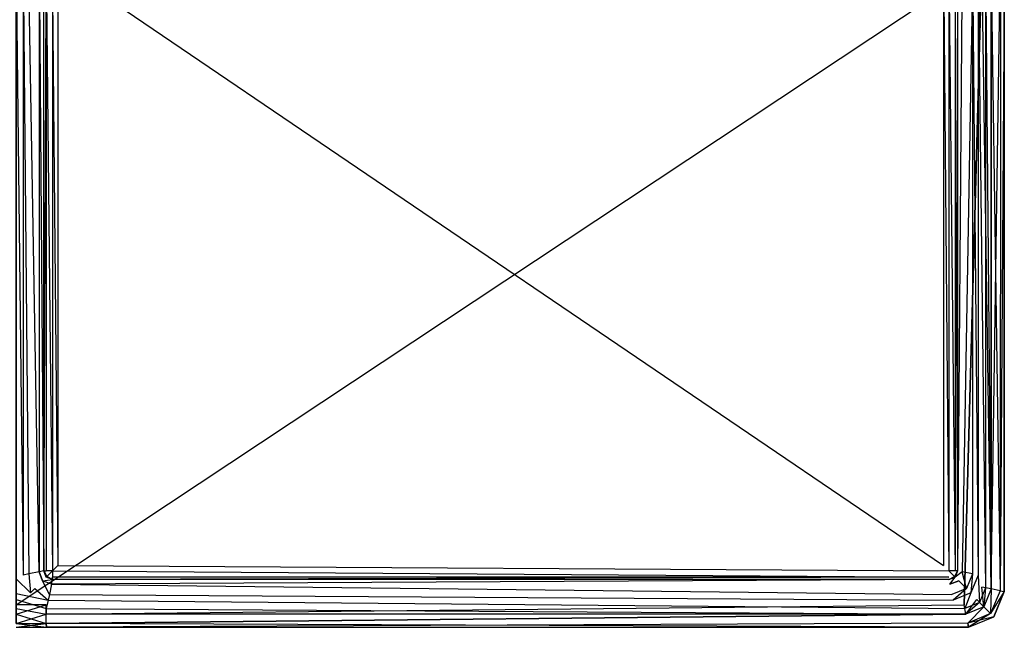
# Model space of a CAD drawing. Extents: x 0 to 0.895, y -0.55 to 0.
# Tile 12 of 20: x 0.449 to 0.895, y -0.55 to -0.275. Entities that reach past the tile are written whole.
import ezdxf

# ---------------------------------------------------------------- set-up
doc = ezdxf.new("R2010")
doc.units = 0
doc.layers.add('L0_BECKEN_N_633200__0___REPLACE', color=7, linetype='CONTINUOUS')

msp = doc.modelspace()

# ---------------------------------------------------------------- linework, layer by layer
at = {"layer": 'L0_BECKEN_N_633200__0___REPLACE', "color": 8}
for points, invisible_edges in [([(0.450724, -0.526365, 0.22), (0.4475, -0.25, 0.22), (0.4475, -0.528117, 0.22), (0.450724, -0.526365, 0.22)], 13), ([(0.4475, -0.25, 0.22), (0.450724, -0.526365, 0.22), (0.450724, -0.25, 0.22), (0.4475, -0.25, 0.22)], 14), ([(0.884845, -0.25), (0.4475, -0.539845), (0.4475, -0.25), (0.884845, -0.25)], 13), ([(0.4475, -0.539845), (0.884845, -0.25), (0.461141, -0.539845), (0.4475, -0.539845)], 10), ([(0.453191, -0.525874, 0.22), (0.450724, -0.25, 0.22), (0.450724, -0.526365, 0.22), (0.453191, -0.525874, 0.22)], 13), ([(0.450724, -0.25, 0.22), (0.453191, -0.525874, 0.22), (0.453191, -0.25, 0.22), (0.450724, -0.25, 0.22)], 14), ([(0.457955, -0.524926, 0.218004), (0.453191, -0.25, 0.22), (0.453191, -0.525874, 0.22), (0.457955, -0.524926, 0.218004)], 14), ([(0.458009, -0.25, 0.218004), (0.453191, -0.25, 0.22), (0.457955, -0.524926, 0.218004), (0.458009, -0.25, 0.218004)], 14), ([(0.458009, -0.25, 0.218004), (0.457955, -0.524926, 0.218004), (0.460005, -0.524519, 0.213186), (0.458009, -0.25, 0.218004)], 14), ([(0.458009, -0.25, 0.218004), (0.460005, -0.524519, 0.213186), (0.460005, -0.25, 0.213186), (0.458009, -0.25, 0.218004)], 14), ([(0.460005, -0.25, 0.032844), (0.460005, -0.524519, 0.20807), (0.460005, -0.524519, 0.032844), (0.460005, -0.25, 0.032844)], 13), ([(0.460005, -0.524519, 0.20807), (0.460005, -0.25, 0.032844), (0.460005, -0.25, 0.20807), (0.460005, -0.524519, 0.20807)], 14), ([(0.460005, -0.25, 0.20807), (0.460005, -0.524519, 0.213186), (0.460005, -0.524519, 0.20807), (0.460005, -0.25, 0.20807)], 13), ([(0.460005, -0.524519, 0.213186), (0.460005, -0.25, 0.20807), (0.460005, -0.25, 0.213186), (0.460005, -0.524519, 0.213186)], 14), ([(0.461145, -0.25, 0.02114), (0.460005, -0.524519, 0.023891), (0.461145, -0.524519, 0.02114), (0.461145, -0.25, 0.02114)], 13), ([(0.460005, -0.524519, 0.023891), (0.461145, -0.25, 0.02114), (0.460005, -0.25, 0.023891), (0.460005, -0.524519, 0.023891)], 14), ([(0.460005, -0.25, 0.023891), (0.460005, -0.524519, 0.032844), (0.460005, -0.524519, 0.023891), (0.460005, -0.25, 0.023891)], 13), ([(0.460005, -0.524519, 0.032844), (0.460005, -0.25, 0.023891), (0.460005, -0.25, 0.032844), (0.460005, -0.524519, 0.032844)], 14), ([(0.461141, -0.539845), (0.884845, -0.25), (0.876786, -0.539845), (0.461141, -0.539845)], 13), ([(0.463896, -0.524519, 0.02), (0.461145, -0.25, 0.02114), (0.461145, -0.524519, 0.02114), (0.463896, -0.524519, 0.02)], 13), ([(0.461145, -0.25, 0.02114), (0.463896, -0.524519, 0.02), (0.463896, -0.25, 0.02), (0.461145, -0.25, 0.02114)], 14), ([(0.466441, -0.521974, 0.02), (0.463896, -0.25, 0.02), (0.463896, -0.524519, 0.02), (0.466441, -0.521974, 0.02)], 13), ([(0.463896, -0.25, 0.02), (0.466441, -0.521974, 0.02), (0.466441, -0.25, 0.02), (0.463896, -0.25, 0.02)], 14), ([(0.867405, -0.521974, 0.02), (0.466441, -0.25, 0.02), (0.466441, -0.521974, 0.02), (0.867405, -0.521974, 0.02)], 13), ([(0.466441, -0.25, 0.02), (0.867405, -0.521974, 0.02), (0.867405, -0.25, 0.02), (0.466441, -0.25, 0.02)], 14), ([(0.86995, -0.524519, 0.02), (0.867405, -0.25, 0.02), (0.867405, -0.521974, 0.02), (0.86995, -0.524519, 0.02)], 13), ([(0.867405, -0.25, 0.02), (0.86995, -0.524519, 0.02), (0.86995, -0.25, 0.02), (0.867405, -0.25, 0.02)], 14), ([(0.872702, -0.524519, 0.02114), (0.86995, -0.25, 0.02), (0.86995, -0.524519, 0.02), (0.872702, -0.524519, 0.02114)], 13), ([(0.86995, -0.25, 0.02), (0.872702, -0.524519, 0.02114), (0.872702, -0.25, 0.02114), (0.86995, -0.25, 0.02)], 14), ([(0.873841, -0.524519, 0.023891), (0.872702, -0.25, 0.02114), (0.872702, -0.524519, 0.02114), (0.873841, -0.524519, 0.023891)], 13), ([(0.872702, -0.25, 0.02114), (0.873841, -0.524519, 0.023891), (0.873841, -0.25, 0.023891), (0.872702, -0.25, 0.02114)], 14), ([(0.873841, -0.524519, 0.20807), (0.873841, -0.25, 0.032844), (0.873841, -0.524519, 0.032844), (0.873841, -0.524519, 0.20807)], 13), ([(0.873841, -0.25, 0.032844), (0.873841, -0.524519, 0.20807), (0.873841, -0.25, 0.20807), (0.873841, -0.25, 0.032844)], 14), ([(0.873841, -0.524519, 0.213186), (0.873841, -0.25, 0.20807), (0.873841, -0.524519, 0.20807), (0.873841, -0.524519, 0.213186)], 13), ([(0.873841, -0.25, 0.20807), (0.873841, -0.524519, 0.213186), (0.873841, -0.25, 0.213186), (0.873841, -0.25, 0.20807)], 14), ([(0.875837, -0.25, 0.218004), (0.873841, -0.524519, 0.213186), (0.875891, -0.524926, 0.218004), (0.875837, -0.25, 0.218004)], 14), ([(0.875837, -0.25, 0.218004), (0.873841, -0.25, 0.213186), (0.873841, -0.524519, 0.213186), (0.875837, -0.25, 0.218004)], 14), ([(0.873841, -0.524519, 0.032844), (0.873841, -0.25, 0.023891), (0.873841, -0.524519, 0.023891), (0.873841, -0.524519, 0.032844)], 13), ([(0.873841, -0.25, 0.023891), (0.873841, -0.524519, 0.032844), (0.873841, -0.25, 0.032844), (0.873841, -0.25, 0.023891)], 14), ([(0.880656, -0.25, 0.22), (0.875837, -0.25, 0.218004), (0.875891, -0.524926, 0.218004), (0.880656, -0.25, 0.22)], 14), ([(0.880656, -0.25, 0.22), (0.875891, -0.524926, 0.218004), (0.880656, -0.525874, 0.22), (0.880656, -0.25, 0.22)], 14), ([(0.876786, -0.539845), (0.884845, -0.25), (0.882485, -0.537485), (0.876786, -0.539845)], 14), ([(0.883122, -0.526365, 0.22), (0.880656, -0.25, 0.22), (0.880656, -0.525874, 0.22), (0.883122, -0.526365, 0.22)], 13), ([(0.880656, -0.25, 0.22), (0.883122, -0.526365, 0.22), (0.883122, -0.25, 0.22), (0.880656, -0.25, 0.22)], 14), ([(0.882485, -0.537485), (0.884845, -0.25), (0.884845, -0.531786), (0.882485, -0.537485)], 15), ([(0.886538, -0.532123, 0.22), (0.883122, -0.25, 0.22), (0.883122, -0.526365, 0.22), (0.886538, -0.532123, 0.22)], 13), ([(0.883122, -0.25, 0.22), (0.886538, -0.532123, 0.22), (0.886538, -0.25, 0.22), (0.883122, -0.25, 0.22)], 14), ([(0.884845, -0.25), (0.889004, -0.532614), (0.884845, -0.531786), (0.884845, -0.25)], 13), ([(0.889004, -0.532614), (0.884845, -0.25), (0.889004, -0.25), (0.889004, -0.532614)], 14), ([(0.889004, -0.532614, 0.22), (0.886538, -0.25, 0.22), (0.886538, -0.532123, 0.22), (0.889004, -0.532614, 0.22)], 13), ([(0.886538, -0.25, 0.22), (0.889004, -0.532614, 0.22), (0.889004, -0.25, 0.22), (0.886538, -0.25, 0.22)], 14), ([(0.893197, -0.533448, 0.218244), (0.889004, -0.25, 0.22), (0.889004, -0.532614, 0.22), (0.893197, -0.533448, 0.218244)], 13), ([(0.889004, -0.25, 0.22), (0.893197, -0.533448, 0.218244), (0.893244, -0.25, 0.218244), (0.889004, -0.25, 0.22)], 14), ([(0.893244, -0.25, 0.001756), (0.889004, -0.532614), (0.889004, -0.25), (0.893244, -0.25, 0.001756)], 13), ([(0.889004, -0.532614), (0.893244, -0.25, 0.001756), (0.893197, -0.533448, 0.001756), (0.889004, -0.532614)], 14), ([(0.895, -0.25, 0.214004), (0.893197, -0.533448, 0.218244), (0.895, -0.533806, 0.214004), (0.895, -0.25, 0.214004)], 14), ([(0.893244, -0.25, 0.218244), (0.893197, -0.533448, 0.218244), (0.895, -0.25, 0.214004), (0.893244, -0.25, 0.218244)], 14), ([(0.895, -0.25, 0.005996), (0.895, -0.533806, 0.005996), (0.893197, -0.533448, 0.001756), (0.895, -0.25, 0.005996)], 14), ([(0.895, -0.25, 0.005996), (0.893197, -0.533448, 0.001756), (0.893244, -0.25, 0.001756), (0.895, -0.25, 0.005996)], 14), ([(0.895, -0.25, 0.012512), (0.895, -0.533806, 0.210188), (0.895, -0.533806, 0.012512), (0.895, -0.25, 0.012512)], 13), ([(0.895, -0.533806, 0.210188), (0.895, -0.25, 0.012512), (0.895, -0.25, 0.210188), (0.895, -0.533806, 0.210188)], 14), ([(0.895, -0.25, 0.210188), (0.895, -0.533806, 0.214004), (0.895, -0.533806, 0.210188), (0.895, -0.25, 0.210188)], 13), ([(0.895, -0.533806, 0.214004), (0.895, -0.25, 0.210188), (0.895, -0.25, 0.214004), (0.895, -0.533806, 0.214004)], 14), ([(0.895, -0.25, 0.005996), (0.895, -0.533806, 0.012512), (0.895, -0.533806, 0.005996), (0.895, -0.25, 0.005996)], 13), ([(0.895, -0.533806, 0.012512), (0.895, -0.25, 0.005996), (0.895, -0.25, 0.012512), (0.895, -0.533806, 0.012512)], 14), ([(0.454042, -0.534373, 0.22), (0.453191, -0.525874, 0.22), (0.450724, -0.526365, 0.22), (0.454042, -0.534373, 0.22)], 13), ([(0.457955, -0.524926, 0.218004), (0.453191, -0.525874, 0.22), (0.455929, -0.532486, 0.22), (0.457955, -0.524926, 0.218004)], 14), ([(0.453191, -0.525874, 0.22), (0.454042, -0.534373, 0.22), (0.455929, -0.532486, 0.22), (0.453191, -0.525874, 0.22)], 14), ([(0.459459, -0.528956, 0.218004), (0.457955, -0.524926, 0.218004), (0.455929, -0.532486, 0.22), (0.459459, -0.528956, 0.218004)], 14), ([(0.460005, -0.524519, 0.213186), (0.457955, -0.524926, 0.218004), (0.461145, -0.52727, 0.213186), (0.460005, -0.524519, 0.213186)], 14), ([(0.457955, -0.524926, 0.218004), (0.459459, -0.528956, 0.218004), (0.461145, -0.52727, 0.213186), (0.457955, -0.524926, 0.218004)], 14), ([(0.460005, -0.524519, 0.023891), (0.461145, -0.52727, 0.032844), (0.461145, -0.52727, 0.023891), (0.460005, -0.524519, 0.023891)], 13), ([(0.461145, -0.52727, 0.032844), (0.460005, -0.524519, 0.023891), (0.460005, -0.524519, 0.032844), (0.461145, -0.52727, 0.032844)], 14), ([(0.460005, -0.524519, 0.032844), (0.461145, -0.52727, 0.20807), (0.461145, -0.52727, 0.032844), (0.460005, -0.524519, 0.032844)], 13), ([(0.461145, -0.52727, 0.20807), (0.460005, -0.524519, 0.032844), (0.460005, -0.524519, 0.20807), (0.461145, -0.52727, 0.20807)], 14), ([(0.460005, -0.524519, 0.20807), (0.461145, -0.52727, 0.213186), (0.461145, -0.52727, 0.20807), (0.460005, -0.524519, 0.20807)], 13), ([(0.461145, -0.52727, 0.213186), (0.460005, -0.524519, 0.20807), (0.460005, -0.524519, 0.213186), (0.461145, -0.52727, 0.213186)], 14), ([(0.460005, -0.524519, 0.023891), (0.461145, -0.52727, 0.023891), (0.461367, -0.527047, 0.021362), (0.460005, -0.524519, 0.023891)], 14), ([(0.460005, -0.524519, 0.023891), (0.461367, -0.527047, 0.021362), (0.461145, -0.524519, 0.02114), (0.460005, -0.524519, 0.023891)], 14), ([(0.463896, -0.524519, 0.02), (0.461145, -0.524519, 0.02114), (0.461367, -0.527047, 0.021362), (0.463896, -0.524519, 0.02)], 14), ([(0.463896, -0.524519, 0.02), (0.461367, -0.527047, 0.021362), (0.463896, -0.52727, 0.02114), (0.463896, -0.524519, 0.02)], 14), ([(0.86995, -0.524519, 0.02), (0.466441, -0.521974, 0.02), (0.463896, -0.524519, 0.02), (0.86995, -0.524519, 0.02)], 13), ([(0.86995, -0.52727, 0.02114), (0.463896, -0.524519, 0.02), (0.463896, -0.52727, 0.02114), (0.86995, -0.52727, 0.02114)], 13), ([(0.463896, -0.524519, 0.02), (0.86995, -0.52727, 0.02114), (0.86995, -0.524519, 0.02), (0.463896, -0.524519, 0.02)], 14), ([(0.466441, -0.521974, 0.02), (0.86995, -0.524519, 0.02), (0.867405, -0.521974, 0.02), (0.466441, -0.521974, 0.02)], 14), ([(0.872479, -0.527047, 0.021362), (0.86995, -0.524519, 0.02), (0.86995, -0.52727, 0.02114), (0.872479, -0.527047, 0.021362)], 14), ([(0.872702, -0.524519, 0.02114), (0.86995, -0.524519, 0.02), (0.872479, -0.527047, 0.021362), (0.872702, -0.524519, 0.02114)], 14), ([(0.873841, -0.524519, 0.023891), (0.872479, -0.527047, 0.021362), (0.872702, -0.52727, 0.023891), (0.873841, -0.524519, 0.023891)], 14), ([(0.873841, -0.524519, 0.023891), (0.872702, -0.524519, 0.02114), (0.872479, -0.527047, 0.021362), (0.873841, -0.524519, 0.023891)], 14), ([(0.872702, -0.52727, 0.20807), (0.873841, -0.524519, 0.032844), (0.872702, -0.52727, 0.032844), (0.872702, -0.52727, 0.20807)], 13), ([(0.873841, -0.524519, 0.032844), (0.872702, -0.52727, 0.20807), (0.873841, -0.524519, 0.20807), (0.873841, -0.524519, 0.032844)], 14), ([(0.872702, -0.52727, 0.213186), (0.873841, -0.524519, 0.20807), (0.872702, -0.52727, 0.20807), (0.872702, -0.52727, 0.213186)], 13), ([(0.873841, -0.524519, 0.20807), (0.872702, -0.52727, 0.213186), (0.873841, -0.524519, 0.213186), (0.873841, -0.524519, 0.20807)], 14), ([(0.873841, -0.524519, 0.213186), (0.872702, -0.52727, 0.213186), (0.875891, -0.524926, 0.218004), (0.873841, -0.524519, 0.213186)], 14), ([(0.872702, -0.52727, 0.032844), (0.873841, -0.524519, 0.023891), (0.872702, -0.52727, 0.023891), (0.872702, -0.52727, 0.032844)], 13), ([(0.873841, -0.524519, 0.023891), (0.872702, -0.52727, 0.032844), (0.873841, -0.524519, 0.032844), (0.873841, -0.524519, 0.023891)], 14), ([(0.875891, -0.524926, 0.218004), (0.872702, -0.52727, 0.213186), (0.874387, -0.528956, 0.218004), (0.875891, -0.524926, 0.218004)], 14), ([(0.877917, -0.532486, 0.22), (0.875891, -0.524926, 0.218004), (0.874387, -0.528956, 0.218004), (0.877917, -0.532486, 0.22)], 14), ([(0.880656, -0.525874, 0.22), (0.875891, -0.524926, 0.218004), (0.877917, -0.532486, 0.22), (0.880656, -0.525874, 0.22)], 14), ([(0.879805, -0.534373, 0.22), (0.880656, -0.525874, 0.22), (0.877917, -0.532486, 0.22), (0.879805, -0.534373, 0.22)], 13), ([(0.880656, -0.525874, 0.22), (0.879805, -0.534373, 0.22), (0.883122, -0.526365, 0.22), (0.880656, -0.525874, 0.22)], 14), ([(0.4475, -0.528117, 0.22), (0.454042, -0.534373, 0.22), (0.450724, -0.526365, 0.22), (0.4475, -0.528117, 0.22)], 14), ([(0.454042, -0.534373, 0.22), (0.4475, -0.528117, 0.22), (0.4475, -0.534729, 0.22), (0.454042, -0.534373, 0.22)], 13), ([(0.462541, -0.535224, 0.22), (0.459459, -0.528956, 0.218004), (0.455929, -0.532486, 0.22), (0.462541, -0.535224, 0.22)], 14), ([(0.459459, -0.528956, 0.218004), (0.463896, -0.52841, 0.213186), (0.461145, -0.52727, 0.213186), (0.459459, -0.528956, 0.218004)], 14), ([(0.463489, -0.530459, 0.218004), (0.463896, -0.52841, 0.213186), (0.459459, -0.528956, 0.218004), (0.463489, -0.530459, 0.218004)], 14), ([(0.463489, -0.530459, 0.218004), (0.459459, -0.528956, 0.218004), (0.462541, -0.535224, 0.22), (0.463489, -0.530459, 0.218004)], 14), ([(0.463896, -0.52841, 0.023891), (0.461367, -0.527047, 0.021362), (0.461145, -0.52727, 0.023891), (0.463896, -0.52841, 0.023891)], 14), ([(0.461145, -0.52727, 0.032844), (0.463896, -0.52841, 0.023891), (0.461145, -0.52727, 0.023891), (0.461145, -0.52727, 0.032844)], 13), ([(0.463896, -0.52841, 0.023891), (0.461145, -0.52727, 0.032844), (0.463896, -0.52841, 0.032844), (0.463896, -0.52841, 0.023891)], 14), ([(0.461145, -0.52727, 0.20807), (0.463896, -0.52841, 0.032844), (0.461145, -0.52727, 0.032844), (0.461145, -0.52727, 0.20807)], 13), ([(0.463896, -0.52841, 0.032844), (0.461145, -0.52727, 0.20807), (0.463896, -0.52841, 0.20807), (0.463896, -0.52841, 0.032844)], 14), ([(0.461145, -0.52727, 0.213186), (0.463896, -0.52841, 0.20807), (0.461145, -0.52727, 0.20807), (0.461145, -0.52727, 0.213186)], 13), ([(0.463896, -0.52841, 0.20807), (0.461145, -0.52727, 0.213186), (0.463896, -0.52841, 0.213186), (0.463896, -0.52841, 0.20807)], 14), ([(0.463896, -0.52841, 0.023891), (0.463896, -0.52727, 0.02114), (0.461367, -0.527047, 0.021362), (0.463896, -0.52841, 0.023891)], 14), ([(0.871306, -0.535224, 0.22), (0.463489, -0.530459, 0.218004), (0.462541, -0.535224, 0.22), (0.871306, -0.535224, 0.22)], 13), ([(0.463489, -0.530459, 0.218004), (0.86995, -0.52841, 0.213186), (0.463896, -0.52841, 0.213186), (0.463489, -0.530459, 0.218004)], 13), ([(0.86995, -0.52841, 0.213186), (0.463489, -0.530459, 0.218004), (0.870358, -0.530459, 0.218004), (0.86995, -0.52841, 0.213186)], 14), ([(0.463489, -0.530459, 0.218004), (0.871306, -0.535224, 0.22), (0.870358, -0.530459, 0.218004), (0.463489, -0.530459, 0.218004)], 14), ([(0.463896, -0.52841, 0.023891), (0.86995, -0.52727, 0.02114), (0.463896, -0.52727, 0.02114), (0.463896, -0.52841, 0.023891)], 13), ([(0.86995, -0.52727, 0.02114), (0.463896, -0.52841, 0.023891), (0.86995, -0.52841, 0.023891), (0.86995, -0.52727, 0.02114)], 14), ([(0.463896, -0.52841, 0.20807), (0.86995, -0.52841, 0.032844), (0.463896, -0.52841, 0.032844), (0.463896, -0.52841, 0.20807)], 13), ([(0.86995, -0.52841, 0.032844), (0.463896, -0.52841, 0.20807), (0.86995, -0.52841, 0.20807), (0.86995, -0.52841, 0.032844)], 14), ([(0.463896, -0.52841, 0.213186), (0.86995, -0.52841, 0.20807), (0.463896, -0.52841, 0.20807), (0.463896, -0.52841, 0.213186)], 13), ([(0.86995, -0.52841, 0.20807), (0.463896, -0.52841, 0.213186), (0.86995, -0.52841, 0.213186), (0.86995, -0.52841, 0.20807)], 14), ([(0.463896, -0.52841, 0.032844), (0.86995, -0.52841, 0.023891), (0.463896, -0.52841, 0.023891), (0.463896, -0.52841, 0.032844)], 13), ([(0.86995, -0.52841, 0.023891), (0.463896, -0.52841, 0.032844), (0.86995, -0.52841, 0.032844), (0.86995, -0.52841, 0.023891)], 14), ([(0.86995, -0.52841, 0.023891), (0.872479, -0.527047, 0.021362), (0.86995, -0.52727, 0.02114), (0.86995, -0.52841, 0.023891)], 14), ([(0.86995, -0.52841, 0.023891), (0.872702, -0.52727, 0.023891), (0.872479, -0.527047, 0.021362), (0.86995, -0.52841, 0.023891)], 14), ([(0.86995, -0.52841, 0.032844), (0.872702, -0.52727, 0.20807), (0.872702, -0.52727, 0.032844), (0.86995, -0.52841, 0.032844)], 13), ([(0.872702, -0.52727, 0.20807), (0.86995, -0.52841, 0.032844), (0.86995, -0.52841, 0.20807), (0.872702, -0.52727, 0.20807)], 14), ([(0.86995, -0.52841, 0.20807), (0.872702, -0.52727, 0.213186), (0.872702, -0.52727, 0.20807), (0.86995, -0.52841, 0.20807)], 13), ([(0.872702, -0.52727, 0.213186), (0.86995, -0.52841, 0.20807), (0.86995, -0.52841, 0.213186), (0.872702, -0.52727, 0.213186)], 14), ([(0.870358, -0.530459, 0.218004), (0.872702, -0.52727, 0.213186), (0.86995, -0.52841, 0.213186), (0.870358, -0.530459, 0.218004)], 14), ([(0.86995, -0.52841, 0.023891), (0.872702, -0.52727, 0.032844), (0.872702, -0.52727, 0.023891), (0.86995, -0.52841, 0.023891)], 13), ([(0.872702, -0.52727, 0.032844), (0.86995, -0.52841, 0.023891), (0.86995, -0.52841, 0.032844), (0.872702, -0.52727, 0.032844)], 14), ([(0.870358, -0.530459, 0.218004), (0.874387, -0.528956, 0.218004), (0.872702, -0.52727, 0.213186), (0.870358, -0.530459, 0.218004)], 14), ([(0.874387, -0.528956, 0.218004), (0.870358, -0.530459, 0.218004), (0.871306, -0.535224, 0.22), (0.874387, -0.528956, 0.218004)], 14), ([(0.877917, -0.532486, 0.22), (0.874387, -0.528956, 0.218004), (0.871306, -0.535224, 0.22), (0.877917, -0.532486, 0.22)], 14), ([(0.88378, -0.53878, 0.22), (0.883122, -0.526365, 0.22), (0.879805, -0.534373, 0.22), (0.88378, -0.53878, 0.22)], 13), ([(0.883122, -0.526365, 0.22), (0.88378, -0.53878, 0.22), (0.886538, -0.532123, 0.22), (0.883122, -0.526365, 0.22)], 14), ([(0.4475, -0.534729, 0.22), (0.46205, -0.53769, 0.22), (0.454042, -0.534373, 0.22), (0.4475, -0.534729, 0.22)], 14), ([(0.46205, -0.53769, 0.22), (0.4475, -0.534729, 0.22), (0.4475, -0.537467, 0.22), (0.46205, -0.53769, 0.22)], 13), ([(0.46205, -0.53769, 0.22), (0.455929, -0.532486, 0.22), (0.454042, -0.534373, 0.22), (0.46205, -0.53769, 0.22)], 13), ([(0.455929, -0.532486, 0.22), (0.46205, -0.53769, 0.22), (0.462541, -0.535224, 0.22), (0.455929, -0.532486, 0.22)], 14), ([(0.871796, -0.53769, 0.22), (0.877917, -0.532486, 0.22), (0.871306, -0.535224, 0.22), (0.871796, -0.53769, 0.22)], 13), ([(0.877917, -0.532486, 0.22), (0.871796, -0.53769, 0.22), (0.879805, -0.534373, 0.22), (0.877917, -0.532486, 0.22)], 14), ([(0.877123, -0.541538, 0.22), (0.879805, -0.534373, 0.22), (0.871796, -0.53769, 0.22), (0.877123, -0.541538, 0.22)], 13), ([(0.879805, -0.534373, 0.22), (0.877123, -0.541538, 0.22), (0.88378, -0.53878, 0.22), (0.879805, -0.534373, 0.22)], 14), ([(0.884845, -0.531786), (0.885668, -0.540668), (0.882485, -0.537485), (0.884845, -0.531786)], 13), ([(0.885668, -0.540668, 0.22), (0.886538, -0.532123, 0.22), (0.88378, -0.53878, 0.22), (0.885668, -0.540668, 0.22)], 13), ([(0.885668, -0.540668), (0.884845, -0.531786), (0.889004, -0.532614), (0.885668, -0.540668)], 14), ([(0.886538, -0.532123, 0.22), (0.885668, -0.540668, 0.22), (0.889004, -0.532614, 0.22), (0.886538, -0.532123, 0.22)], 14), ([(0.889004, -0.532614, 0.22), (0.885668, -0.540668, 0.22), (0.888774, -0.543774, 0.218244), (0.889004, -0.532614, 0.22)], 14), ([(0.889004, -0.532614), (0.888774, -0.543774, 0.001756), (0.885668, -0.540668), (0.889004, -0.532614)], 14), ([(0.893197, -0.533448, 0.218244), (0.889004, -0.532614, 0.22), (0.888774, -0.543774, 0.218244), (0.893197, -0.533448, 0.218244)], 14), ([(0.893197, -0.533448, 0.001756), (0.888774, -0.543774, 0.001756), (0.889004, -0.532614), (0.893197, -0.533448, 0.001756)], 14), ([(0.893197, -0.533448, 0.218244), (0.888774, -0.543774, 0.218244), (0.895, -0.533806, 0.214004), (0.893197, -0.533448, 0.218244)], 14), ([(0.893197, -0.533448, 0.001756), (0.895, -0.533806, 0.005996), (0.888774, -0.543774, 0.001756), (0.893197, -0.533448, 0.001756)], 14), ([(0.895, -0.533806, 0.214004), (0.888774, -0.543774, 0.218244), (0.890257, -0.545257, 0.214004), (0.895, -0.533806, 0.214004)], 14), ([(0.895, -0.533806, 0.005996), (0.890257, -0.545257, 0.005996), (0.888774, -0.543774, 0.001756), (0.895, -0.533806, 0.005996)], 14), ([(0.895, -0.533806, 0.012512), (0.890257, -0.545257, 0.210188), (0.890257, -0.545257, 0.012512), (0.895, -0.533806, 0.012512)], 13), ([(0.890257, -0.545257, 0.210188), (0.895, -0.533806, 0.012512), (0.895, -0.533806, 0.210188), (0.890257, -0.545257, 0.210188)], 14), ([(0.895, -0.533806, 0.210188), (0.890257, -0.545257, 0.214004), (0.890257, -0.545257, 0.210188), (0.895, -0.533806, 0.210188)], 13), ([(0.890257, -0.545257, 0.214004), (0.895, -0.533806, 0.210188), (0.895, -0.533806, 0.214004), (0.890257, -0.545257, 0.214004)], 14), ([(0.895, -0.533806, 0.005996), (0.890257, -0.545257, 0.012512), (0.890257, -0.545257, 0.005996), (0.895, -0.533806, 0.005996)], 13), ([(0.890257, -0.545257, 0.012512), (0.895, -0.533806, 0.005996), (0.895, -0.533806, 0.012512), (0.890257, -0.545257, 0.012512)], 14), ([(0.461141, -0.541538, 0.22), (0.4475, -0.537467, 0.22), (0.4475, -0.541538, 0.22), (0.461141, -0.541538, 0.22)], 13), ([(0.4475, -0.537467, 0.22), (0.461141, -0.541538, 0.22), (0.46205, -0.53769, 0.22), (0.4475, -0.537467, 0.22)], 14), ([(0.877123, -0.541538, 0.22), (0.46205, -0.53769, 0.22), (0.461141, -0.541538, 0.22), (0.877123, -0.541538, 0.22)], 13), ([(0.871796, -0.53769, 0.22), (0.462541, -0.535224, 0.22), (0.46205, -0.53769, 0.22), (0.871796, -0.53769, 0.22)], 13), ([(0.46205, -0.53769, 0.22), (0.877123, -0.541538, 0.22), (0.871796, -0.53769, 0.22), (0.46205, -0.53769, 0.22)], 14), ([(0.462541, -0.535224, 0.22), (0.871796, -0.53769, 0.22), (0.871306, -0.535224, 0.22), (0.462541, -0.535224, 0.22)], 14), ([(0.882485, -0.537485), (0.877614, -0.544004), (0.876786, -0.539845), (0.882485, -0.537485)], 13), ([(0.877614, -0.544004, 0.22), (0.88378, -0.53878, 0.22), (0.877123, -0.541538, 0.22), (0.877614, -0.544004, 0.22)], 13), ([(0.877614, -0.544004), (0.882485, -0.537485), (0.885668, -0.540668), (0.877614, -0.544004)], 14), ([(0.88378, -0.53878, 0.22), (0.877614, -0.544004, 0.22), (0.885668, -0.540668, 0.22), (0.88378, -0.53878, 0.22)], 14), ([(0.461141, -0.539845), (0.4475, -0.544004), (0.4475, -0.539845), (0.461141, -0.539845)], 13), ([(0.4475, -0.544004), (0.461141, -0.539845), (0.461141, -0.544004), (0.4475, -0.544004)], 14), ([(0.461141, -0.544004, 0.22), (0.4475, -0.541538, 0.22), (0.4475, -0.544004, 0.22), (0.461141, -0.544004, 0.22)], 13), ([(0.4475, -0.541538, 0.22), (0.461141, -0.544004, 0.22), (0.461141, -0.541538, 0.22), (0.4475, -0.541538, 0.22)], 14), ([(0.876786, -0.539845), (0.461141, -0.544004), (0.461141, -0.539845), (0.876786, -0.539845)], 13), ([(0.461141, -0.544004), (0.876786, -0.539845), (0.877614, -0.544004), (0.461141, -0.544004)], 14), ([(0.877614, -0.544004, 0.22), (0.461141, -0.541538, 0.22), (0.461141, -0.544004, 0.22), (0.877614, -0.544004, 0.22)], 13), ([(0.461141, -0.541538, 0.22), (0.877614, -0.544004, 0.22), (0.877123, -0.541538, 0.22), (0.461141, -0.541538, 0.22)], 14), ([(0.885668, -0.540668, 0.22), (0.877614, -0.544004, 0.22), (0.878448, -0.548197, 0.218244), (0.885668, -0.540668, 0.22)], 14), ([(0.885668, -0.540668), (0.878448, -0.548197, 0.001756), (0.877614, -0.544004), (0.885668, -0.540668)], 14), ([(0.888774, -0.543774, 0.218244), (0.885668, -0.540668, 0.22), (0.878448, -0.548197, 0.218244), (0.888774, -0.543774, 0.218244)], 14), ([(0.888774, -0.543774, 0.001756), (0.878448, -0.548197, 0.001756), (0.885668, -0.540668), (0.888774, -0.543774, 0.001756)], 14), ([(0.878448, -0.548197, 0.218244), (0.878806, -0.55, 0.214004), (0.888774, -0.543774, 0.218244), (0.878448, -0.548197, 0.218244)], 14), ([(0.890257, -0.545257, 0.005996), (0.878448, -0.548197, 0.001756), (0.888774, -0.543774, 0.001756), (0.890257, -0.545257, 0.005996)], 14), ([(0.888774, -0.543774, 0.218244), (0.878806, -0.55, 0.214004), (0.890257, -0.545257, 0.214004), (0.888774, -0.543774, 0.218244)], 14), ([(0.461141, -0.544004), (0.4475, -0.548244, 0.001756), (0.4475, -0.544004), (0.461141, -0.544004)], 13), ([(0.4475, -0.548244, 0.001756), (0.461141, -0.544004), (0.461171, -0.548242, 0.001756), (0.4475, -0.548244, 0.001756)], 14), ([(0.461171, -0.548242, 0.218244), (0.4475, -0.544004, 0.22), (0.4475, -0.548244, 0.218244), (0.461171, -0.548242, 0.218244)], 13), ([(0.4475, -0.544004, 0.22), (0.461171, -0.548242, 0.218244), (0.461141, -0.544004, 0.22), (0.4475, -0.544004, 0.22)], 14), ([(0.461184, -0.55, 0.005996), (0.4475, -0.548244, 0.001756), (0.461171, -0.548242, 0.001756), (0.461184, -0.55, 0.005996)], 13), ([(0.461171, -0.548242, 0.218244), (0.4475, -0.55, 0.214004), (0.461184, -0.55, 0.214004), (0.461171, -0.548242, 0.218244)], 13), ([(0.4475, -0.55, 0.214004), (0.461171, -0.548242, 0.218244), (0.4475, -0.548244, 0.218244), (0.4475, -0.55, 0.214004)], 14), ([(0.4475, -0.548244, 0.001756), (0.461184, -0.55, 0.005996), (0.4475, -0.55, 0.005996), (0.4475, -0.548244, 0.001756)], 14), ([(0.461171, -0.548242, 0.218244), (0.877614, -0.544004, 0.22), (0.461141, -0.544004, 0.22), (0.461171, -0.548242, 0.218244)], 13), ([(0.877614, -0.544004), (0.461171, -0.548242, 0.001756), (0.461141, -0.544004), (0.877614, -0.544004)], 13), ([(0.877614, -0.544004, 0.22), (0.461171, -0.548242, 0.218244), (0.878448, -0.548197, 0.218244), (0.877614, -0.544004, 0.22)], 14), ([(0.461171, -0.548242, 0.001756), (0.877614, -0.544004), (0.878448, -0.548197, 0.001756), (0.461171, -0.548242, 0.001756)], 14), ([(0.461171, -0.548242, 0.218244), (0.461184, -0.55, 0.214004), (0.878448, -0.548197, 0.218244), (0.461171, -0.548242, 0.218244)], 14), ([(0.878806, -0.55, 0.005996), (0.461171, -0.548242, 0.001756), (0.878448, -0.548197, 0.001756), (0.878806, -0.55, 0.005996)], 14), ([(0.461184, -0.55, 0.005996), (0.461171, -0.548242, 0.001756), (0.878806, -0.55, 0.005996), (0.461184, -0.55, 0.005996)], 14), ([(0.878448, -0.548197, 0.218244), (0.461184, -0.55, 0.214004), (0.878806, -0.55, 0.214004), (0.878448, -0.548197, 0.218244)], 14), ([(0.878806, -0.55, 0.005996), (0.878448, -0.548197, 0.001756), (0.890257, -0.545257, 0.005996), (0.878806, -0.55, 0.005996)], 14), ([(0.890257, -0.545257, 0.210188), (0.878806, -0.55, 0.012512), (0.890257, -0.545257, 0.012512), (0.890257, -0.545257, 0.210188)], 13), ([(0.878806, -0.55, 0.012512), (0.890257, -0.545257, 0.210188), (0.878806, -0.55, 0.210188), (0.878806, -0.55, 0.012512)], 14), ([(0.890257, -0.545257, 0.214004), (0.878806, -0.55, 0.210188), (0.890257, -0.545257, 0.210188), (0.890257, -0.545257, 0.214004)], 13), ([(0.878806, -0.55, 0.210188), (0.890257, -0.545257, 0.214004), (0.878806, -0.55, 0.214004), (0.878806, -0.55, 0.210188)], 14), ([(0.890257, -0.545257, 0.012512), (0.878806, -0.55, 0.005996), (0.890257, -0.545257, 0.005996), (0.890257, -0.545257, 0.012512)], 13), ([(0.878806, -0.55, 0.005996), (0.890257, -0.545257, 0.012512), (0.878806, -0.55, 0.012512), (0.878806, -0.55, 0.005996)], 14), ([(0.461184, -0.55, 0.210188), (0.4475, -0.55, 0.012512), (0.461184, -0.55, 0.012512), (0.461184, -0.55, 0.210188)], 13), ([(0.4475, -0.55, 0.012512), (0.461184, -0.55, 0.210188), (0.4475, -0.55, 0.210188), (0.4475, -0.55, 0.012512)], 14), ([(0.461184, -0.55, 0.214004), (0.4475, -0.55, 0.210188), (0.461184, -0.55, 0.210188), (0.461184, -0.55, 0.214004)], 13), ([(0.4475, -0.55, 0.210188), (0.461184, -0.55, 0.214004), (0.4475, -0.55, 0.214004), (0.4475, -0.55, 0.210188)], 14), ([(0.461184, -0.55, 0.012512), (0.4475, -0.55, 0.005996), (0.461184, -0.55, 0.005996), (0.461184, -0.55, 0.012512)], 13), ([(0.4475, -0.55, 0.005996), (0.461184, -0.55, 0.012512), (0.4475, -0.55, 0.012512), (0.4475, -0.55, 0.005996)], 14), ([(0.878806, -0.55, 0.210188), (0.461184, -0.55, 0.012512), (0.878806, -0.55, 0.012512), (0.878806, -0.55, 0.210188)], 13), ([(0.461184, -0.55, 0.012512), (0.878806, -0.55, 0.210188), (0.461184, -0.55, 0.210188), (0.461184, -0.55, 0.012512)], 14), ([(0.878806, -0.55, 0.214004), (0.461184, -0.55, 0.210188), (0.878806, -0.55, 0.210188), (0.878806, -0.55, 0.214004)], 13), ([(0.461184, -0.55, 0.210188), (0.878806, -0.55, 0.214004), (0.461184, -0.55, 0.214004), (0.461184, -0.55, 0.210188)], 14), ([(0.878806, -0.55, 0.012512), (0.461184, -0.55, 0.005996), (0.878806, -0.55, 0.005996), (0.878806, -0.55, 0.012512)], 13), ([(0.461184, -0.55, 0.005996), (0.878806, -0.55, 0.012512), (0.461184, -0.55, 0.012512), (0.461184, -0.55, 0.005996)], 14)]:
    msp.add_3dface(points, dxfattribs=dict(at, invisible_edges=invisible_edges))

doc.saveas('drawing.dxf')
